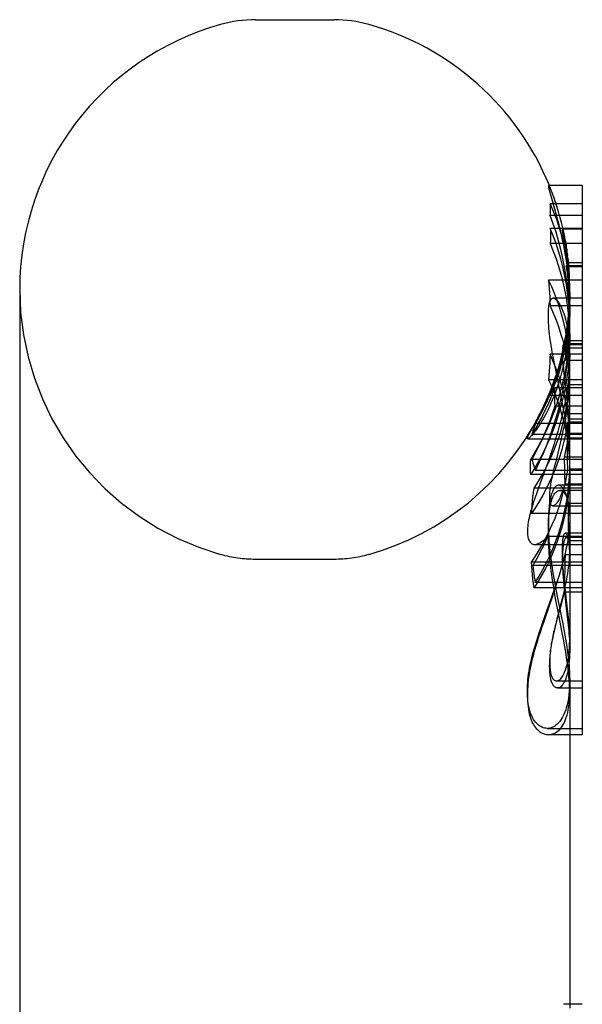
# Model space of a CAD drawing. Header units: inches. Extents: x 0 to 256, y 0 to 165.
# Tile 32 of 88: x 18.851 to 19.477, y 119.858 to 120.954. Entities that reach past the tile are written whole.
import ezdxf

# ---------------------------------------------------------------- set-up
doc = ezdxf.new("R2010")
doc.units = ezdxf.units.IN
doc.header["$LTSCALE"] = 14.05744
doc.header["$MEASUREMENT"] = 0
doc.linetypes.add('HIDDEN', pattern=[0.2, 0.1, -0.1])
doc.layers.get('0').update_dxf_attribs({"linetype": 'CONTINUOUS'})
doc.layers.add('DEFAULT_2', color=8, linetype='HIDDEN')

msp = doc.modelspace()

# ---------------------------------------------------------------- linework, layer by layer
at = {"color": 7, "linetype": 'Continuous'}
for p, q in [((19.113, 120.9535), (19.2004, 120.9535)), ((19.4767, 120.769), (19.439, 120.769)), ((19.4767, 120.769), (19.4767, 120.1584)), ((19.4419, 120.7564), (19.445, 120.7459)), ((19.4767, 120.7213), (19.4411, 120.7213)), ((19.4514, 120.722), (19.4515, 120.7213)), ((19.4767, 120.7044), (19.4411, 120.7044)), ((19.4767, 120.6638), (19.4391, 120.6638)), ((18.8507, 120.6535), (18.8507, 118.6785)), ((19.4767, 120.6354), (19.4408, 120.6354)), ((19.4767, 120.5814), (19.4408, 120.5814)), ((19.4767, 120.5531), (19.4391, 120.5531)), ((19.4627, 120.4517), (19.4627, 120.4356)), ((19.4767, 120.4356), (19.4502, 120.4356)), ((19.4481, 120.3159), (19.4532, 120.2904)), ((19.4627, 120.2187), (19.4627, 119.8541)), ((19.4627, 120.1652), (19.4767, 120.1652)), ((19.4627, 120.1584), (19.4767, 120.1584)), ((19.4767, 119.8583), (19.4627, 119.8583))]:
    msp.add_line(p, q, dxfattribs=at)
for points in [[(19.439, 120.769), (19.439, 120.769), (19.4389, 120.7689), (19.4389, 120.7688), (19.4389, 120.7685)], [(19.4389, 120.7685), (19.4389, 120.7681), (19.439, 120.7675), (19.4391, 120.7668), (19.4393, 120.7659), (19.4395, 120.7649), (19.4398, 120.7638), (19.4401, 120.7626), (19.4405, 120.7612), (19.4409, 120.7597), (19.4419, 120.7564)], [(19.445, 120.7459), (19.4465, 120.7407), (19.4472, 120.7378), (19.4481, 120.7349), (19.4489, 120.7318), (19.4497, 120.7286), (19.4505, 120.7254), (19.4514, 120.722)], [(19.4411, 120.7213), (19.4412, 120.7185), (19.4413, 120.7157), (19.4413, 120.7129), (19.4413, 120.7101), (19.4412, 120.7072), (19.4411, 120.7044)], [(19.4411, 120.7044), (19.4444, 120.6961), (19.4475, 120.6877), (19.4503, 120.6792), (19.4528, 120.6706), (19.4545, 120.6638)], [(19.4391, 120.6638), (19.4395, 120.6591), (19.4398, 120.6544), (19.4401, 120.6496), (19.4404, 120.6449), (19.4406, 120.6402), (19.4408, 120.6354)], [(19.4408, 120.6354), (19.4436, 120.629), (19.4462, 120.623), (19.4483, 120.6174), (19.4502, 120.6121), (19.4518, 120.6071), (19.4533, 120.6024), (19.4546, 120.598), (19.4557, 120.5938), (19.4567, 120.5897), (19.4575, 120.5858), (19.4583, 120.5819), (19.4584, 120.5814)], [(19.4408, 120.5814), (19.4406, 120.5767), (19.4404, 120.5719), (19.4401, 120.5672), (19.4398, 120.5625), (19.4395, 120.5578), (19.4391, 120.5531)], [(19.4391, 120.5531), (19.4426, 120.5457), (19.4457, 120.5382), (19.4487, 120.5306), (19.4513, 120.5229), (19.4537, 120.5152), (19.4558, 120.5074), (19.4576, 120.4996), (19.4592, 120.4917), (19.4604, 120.4838), (19.4614, 120.4758), (19.4621, 120.4679), (19.4625, 120.4599), (19.4627, 120.4517)], [(19.4502, 120.4356), (19.45, 120.4356), (19.4493, 120.4355), (19.4486, 120.4353), (19.448, 120.4349), (19.4473, 120.4345), (19.4466, 120.4339), (19.446, 120.4332), (19.4454, 120.4323), (19.4448, 120.4314), (19.4442, 120.4303), (19.4436, 120.429), (19.443, 120.4276), (19.4425, 120.4261)], [(19.4425, 120.4261), (19.4421, 120.4246), (19.4416, 120.423), (19.4412, 120.4214), (19.4409, 120.4196), (19.4405, 120.4178), (19.4402, 120.4158), (19.44, 120.4138), (19.4397, 120.4118), (19.4395, 120.4096), (19.4393, 120.4074), (19.4392, 120.4051), (19.4391, 120.4028), (19.439, 120.4003), (19.4389, 120.3978), (19.4389, 120.3951), (19.4389, 120.3924)], [(19.4389, 120.3924), (19.4389, 120.3889), (19.439, 120.3854), (19.4391, 120.3817), (19.4393, 120.3781), (19.4395, 120.3743), (19.4398, 120.3706), (19.4401, 120.3668), (19.4405, 120.363), (19.4409, 120.3593), (19.4414, 120.3555), (19.4419, 120.3518), (19.4424, 120.348), (19.443, 120.3442), (19.4436, 120.3403), (19.4443, 120.3364), (19.445, 120.3324), (19.4457, 120.3283), (19.4465, 120.3242), (19.4481, 120.3159)], [(19.4532, 120.2904), (19.4549, 120.2816), (19.4557, 120.2773), (19.4565, 120.273), (19.4573, 120.2688), (19.458, 120.2645), (19.4587, 120.2604), (19.4594, 120.2562), (19.46, 120.252), (19.4605, 120.2478), (19.4611, 120.2437), (19.4615, 120.2395), (19.4619, 120.2354), (19.4622, 120.2313), (19.4625, 120.2272), (19.4626, 120.2231), (19.4627, 120.2187)]]:
    msp.add_lwpolyline(points, dxfattribs=at)
for centre, radius, start, end in [((19.1567, 120.6535), 0.306, 105.6303, 180), ((19.113, 120.8098), 0.1437, 90, 105.6303), ((19.2004, 120.8098), 0.1437, 74.3697, 90), ((19.1567, 120.6535), 0.306, 22.1806, 74.3697)]:
    msp.add_arc(centre, radius, start, end, dxfattribs=at)
at = {"layer": 'DEFAULT_2', "color": 8, "linetype": 'HIDDEN'}
for p, q in [((19.4767, 120.7487), (19.4411, 120.7487)), ((19.4767, 120.7358), (19.4411, 120.7358)), ((19.4767, 120.7206), (19.4546, 120.7206)), ((19.4575, 120.7028), (19.4569, 120.7062)), ((19.4593, 120.6988), (19.4596, 120.6965)), ((19.46, 120.694), (19.4603, 120.6913)), ((19.4767, 120.6797), (19.4589, 120.6797)), ((19.4615, 120.6803), (19.4612, 120.683)), ((19.4767, 120.683), (19.4612, 120.683)), ((19.4617, 120.6785), (19.4615, 120.6803)), ((19.4767, 120.6785), (19.4617, 120.6785)), ((19.4767, 120.6436), (19.4444, 120.6436)), ((19.4627, 120.6445), (19.4626, 120.6371)), ((19.4626, 120.6419), (19.4627, 120.6337)), ((19.4627, 120.5624), (19.4627, 120.6356)), ((19.4627, 120.6274), (19.4625, 120.6186)), ((19.4567, 120.5931), (19.4564, 120.5918)), ((19.4767, 120.5929), (19.4564, 120.5929)), ((19.4767, 120.5918), (19.4564, 120.5918)), ((19.4767, 120.5964), (19.4575, 120.5964)), ((19.4767, 120.5881), (19.4583, 120.5881)), ((19.4596, 120.5832), (19.4583, 120.5744)), ((19.4529, 120.536), (19.4461, 120.5692)), ((19.4767, 120.5744), (19.4583, 120.5744)), ((19.4466, 120.555), (19.4457, 120.5523)), ((19.4487, 120.5615), (19.4466, 120.555)), ((19.4484, 120.5608), (19.4475, 120.5578)), ((19.4562, 120.5597), (19.4564, 120.5576)), ((19.4627, 120.4517), (19.4627, 120.5563)), ((19.4422, 120.5423), (19.4416, 120.5404)), ((19.4457, 120.5523), (19.4448, 120.5498)), ((19.4767, 120.544), (19.4461, 120.544)), ((19.4571, 120.5522), (19.4591, 120.5359)), ((19.4625, 120.5473), (19.4625, 120.5271)), ((19.4767, 120.5473), (19.4625, 120.5473)), ((19.4405, 120.5358), (19.4767, 120.5358)), ((19.4767, 120.5238), (19.4461, 120.5238)), ((19.4625, 120.5271), (19.4625, 120.5063)), ((19.4285, 120.5131), (19.4298, 120.5155)), ((19.4298, 120.5155), (19.4311, 120.5182)), ((19.4614, 120.515), (19.4612, 120.506)), ((19.4767, 120.515), (19.4614, 120.515)), ((19.4231, 120.5028), (19.4251, 120.5065)), ((19.4767, 120.5043), (19.4246, 120.5043)), ((19.4603, 120.4925), (19.4604, 120.5059)), ((19.4767, 120.5059), (19.4604, 120.5059)), ((19.4612, 120.506), (19.4611, 120.4969)), ((19.4767, 120.5091), (19.4624, 120.5091)), ((19.4625, 120.5063), (19.4625, 120.4933)), ((19.4767, 120.4923), (19.4207, 120.4923)), ((19.4602, 120.4786), (19.4603, 120.4925)), ((19.4614, 120.495), (19.4604, 120.4873)), ((19.4611, 120.4969), (19.4608, 120.4879)), ((19.4767, 120.4879), (19.4608, 120.4879)), ((19.4767, 120.4933), (19.4625, 120.4933)), ((19.4159, 120.4873), (19.4767, 120.4873)), ((19.4497, 120.4712), (19.4513, 120.4776)), ((19.4513, 120.4776), (19.4528, 120.4841)), ((19.4603, 120.4648), (19.4602, 120.4786)), ((19.4566, 120.467), (19.4568, 120.4519)), ((19.4767, 120.467), (19.4566, 120.467)), ((19.4767, 120.4644), (19.4193, 120.4644)), ((19.4767, 120.4643), (19.4206, 120.4643)), ((19.4378, 120.4599), (19.4349, 120.4519)), ((19.4448, 120.4514), (19.4459, 120.456)), ((19.4604, 120.4519), (19.4603, 120.4648)), ((19.4767, 120.4475), (19.4193, 120.4475)), ((19.4767, 120.4519), (19.4246, 120.4519)), ((19.4349, 120.4519), (19.4279, 120.4327)), ((19.4568, 120.4519), (19.4569, 120.4475)), ((19.4569, 120.4475), (19.4572, 120.437)), ((19.4767, 120.4537), (19.4627, 120.4537)), ((19.4279, 120.4327), (19.4256, 120.4262)), ((19.4767, 120.437), (19.4572, 120.437)), ((19.4767, 120.4325), (19.4231, 120.4325)), ((19.4512, 120.43), (19.4516, 120.43)), ((19.4767, 120.43), (19.4516, 120.43)), ((19.4438, 120.4127), (19.4767, 120.4127)), ((19.4615, 120.3946), (19.4612, 120.4154)), ((19.4767, 120.4154), (19.4612, 120.4154)), ((19.4767, 120.4041), (19.42, 120.4041)), ((19.4617, 120.3738), (19.4615, 120.3946)), ((19.438, 120.3785), (19.4356, 120.373)), ((19.4767, 120.3785), (19.438, 120.3785)), ((19.4767, 120.3825), (19.4579, 120.3825)), ((19.4234, 120.3698), (19.4767, 120.3698)), ((19.4591, 120.3774), (19.459, 120.3774)), ((19.4767, 120.3774), (19.4591, 120.3774)), ((19.4767, 120.3738), (19.4617, 120.3738)), ((19.4767, 120.3582), (19.4575, 120.3582)), ((19.113, 120.3535), (19.2004, 120.3535)), ((19.4767, 120.3501), (19.42, 120.3501)), ((19.4767, 120.3465), (19.4216, 120.3465)), ((19.4767, 120.3274), (19.4243, 120.3274)), ((19.4484, 120.3274), (19.4466, 120.3217)), ((19.4567, 120.3304), (19.4564, 120.3166)), ((19.4575, 120.3216), (19.4572, 120.324)), ((19.4767, 120.3217), (19.4231, 120.3217)), ((19.4455, 120.3186), (19.4427, 120.31)), ((19.4429, 120.3115), (19.4459, 120.3199)), ((19.4466, 120.3217), (19.4455, 120.3186)), ((19.4546, 120.3098), (19.456, 120.3155)), ((19.4767, 120.3166), (19.4564, 120.3166)), ((19.4567, 120.3181), (19.4572, 120.3133)), ((19.4572, 120.3133), (19.4581, 120.3059)), ((19.4397, 120.3014), (19.4337, 120.2841)), ((19.4427, 120.31), (19.4397, 120.3014)), ((19.4498, 120.2954), (19.4474, 120.308)), ((19.4534, 120.3044), (19.4524, 120.3005)), ((19.4544, 120.3083), (19.4534, 120.3044)), ((19.4581, 120.3059), (19.4589, 120.2985)), ((19.4524, 120.3005), (19.4489, 120.2879)), ((19.454, 120.2732), (19.4498, 120.2954)), ((19.4589, 120.2985), (19.4596, 120.2925)), ((19.4596, 120.2925), (19.4603, 120.2865)), ((19.4297, 120.2743), (19.4325, 120.2823)), ((19.4337, 120.2841), (19.431, 120.2759)), ((19.4475, 120.2828), (19.4466, 120.2794)), ((19.4467, 120.2784), (19.4479, 120.2834)), ((19.4489, 120.2879), (19.4475, 120.2828)), ((19.4479, 120.2834), (19.4492, 120.2884)), ((19.4556, 120.2645), (19.454, 120.2732)), ((19.4481, 120.218), (19.4767, 120.218)), ((19.4497, 120.2102), (19.4492, 120.2102)), ((19.4492, 120.2102), (19.4767, 120.2102)), ((19.4378, 120.1652), (19.4375, 120.1652)), ((19.4378, 120.1652), (19.4627, 120.1652)), ((19.4388, 120.1584), (19.4397, 120.1584)), ((19.4388, 120.1584), (19.4627, 120.1584)), ((19.4627, 119.8583), (19.4559, 119.8583))]:
    msp.add_line(p, q, dxfattribs=at)
for points in [[(19.4425, 120.7624), (19.4421, 120.7634), (19.4416, 120.7644), (19.4412, 120.7653), (19.4409, 120.7661), (19.4405, 120.7667), (19.4402, 120.7673), (19.44, 120.7678), (19.4397, 120.7683), (19.4395, 120.7686), (19.4393, 120.7688), (19.4392, 120.769), (19.4391, 120.769), (19.439, 120.769)], [(19.4491, 120.7436), (19.4484, 120.746), (19.4477, 120.7482), (19.447, 120.7503), (19.4463, 120.7524), (19.4456, 120.7543), (19.4449, 120.7562), (19.4443, 120.7579), (19.4437, 120.7595), (19.4431, 120.761), (19.4425, 120.7624)], [(19.4411, 120.7358), (19.4412, 120.738), (19.4412, 120.7401), (19.4413, 120.7423), (19.4412, 120.7444), (19.4412, 120.7466), (19.4411, 120.7487)], [(19.4411, 120.7487), (19.4444, 120.7407), (19.4475, 120.7326), (19.4503, 120.7243), (19.4528, 120.7159), (19.455, 120.7075), (19.457, 120.6989), (19.4587, 120.6903), (19.4601, 120.6816), (19.4612, 120.6728), (19.462, 120.6639), (19.4625, 120.655), (19.4627, 120.6461), (19.4627, 120.6433)], [(19.4515, 120.7355), (19.4511, 120.737), (19.4507, 120.7384), (19.4503, 120.7397), (19.4499, 120.7411), (19.4495, 120.7424), (19.4491, 120.7436)], [(19.4627, 120.6166), (19.4625, 120.627), (19.462, 120.6374), (19.4612, 120.6476), (19.4601, 120.6578), (19.4587, 120.668), (19.457, 120.678), (19.455, 120.6879), (19.4528, 120.6978), (19.4503, 120.7075), (19.4475, 120.7171), (19.4444, 120.7265), (19.4411, 120.7358)], [(19.4612, 120.683), (19.4607, 120.6884), (19.46, 120.6935), (19.4593, 120.6983), (19.4586, 120.7029), (19.4579, 120.7072), (19.4572, 120.7112), (19.4564, 120.715), (19.4557, 120.7186), (19.4549, 120.7219), (19.4542, 120.725), (19.4535, 120.7279), (19.4528, 120.7306), (19.4521, 120.7332), (19.4515, 120.7355)], [(19.4627, 120.6139), (19.4627, 120.6171), (19.4624, 120.6259), (19.4619, 120.6348), (19.4611, 120.6437), (19.46, 120.6525), (19.4586, 120.6613), (19.4569, 120.6701), (19.455, 120.6788), (19.4528, 120.6875), (19.4503, 120.6961), (19.4475, 120.7046), (19.4444, 120.713), (19.4411, 120.7213)], [(19.4515, 120.7213), (19.4523, 120.7183), (19.4532, 120.7144), (19.454, 120.7105), (19.4549, 120.7065), (19.4557, 120.7024), (19.4565, 120.6982), (19.4573, 120.694), (19.458, 120.6896), (19.4587, 120.6852), (19.4594, 120.6806), (19.46, 120.676), (19.4605, 120.6712), (19.4611, 120.6663)], [(19.4546, 120.7204), (19.4546, 120.7205), (19.4546, 120.7206), (19.4546, 120.7206)], [(19.4546, 120.7206), (19.4547, 120.7206), (19.4547, 120.7205), (19.4548, 120.7203), (19.4549, 120.72), (19.4551, 120.7195), (19.4552, 120.719), (19.4554, 120.7183), (19.4556, 120.7176), (19.4558, 120.7167), (19.456, 120.7158), (19.4563, 120.7148), (19.4565, 120.7137), (19.4568, 120.7125), (19.457, 120.7112), (19.4573, 120.7098), (19.4576, 120.7083), (19.4579, 120.7066), (19.4583, 120.7049), (19.4586, 120.703), (19.4589, 120.7009)], [(19.4569, 120.7062), (19.4552, 120.7158), (19.4551, 120.7167), (19.455, 120.7175), (19.4548, 120.7182), (19.4548, 120.7188), (19.4547, 120.7193), (19.4546, 120.7198), (19.4546, 120.7201), (19.4546, 120.7204)], [(19.4593, 120.691), (19.459, 120.6931), (19.4587, 120.6952), (19.4584, 120.6972), (19.4581, 120.6992), (19.4575, 120.7028)], [(19.4627, 120.646), (19.4626, 120.6504), (19.4625, 120.6547), (19.4623, 120.6588), (19.4621, 120.6626), (19.4619, 120.6664), (19.4616, 120.6699), (19.4613, 120.6733), (19.461, 120.6766), (19.4607, 120.6797), (19.4603, 120.6827), (19.46, 120.6856), (19.4596, 120.6884), (19.4593, 120.691)], [(19.4607, 120.6884), (19.461, 120.6854), (19.4613, 120.682), (19.4617, 120.6785)], [(19.4626, 120.6419), (19.4623, 120.6495), (19.4618, 120.6571), (19.461, 120.6647), (19.4601, 120.6722), (19.4589, 120.6797)], [(19.4589, 120.6797), (19.4601, 120.6711), (19.461, 120.6625), (19.4618, 120.6537), (19.4623, 120.645), (19.4626, 120.6362), (19.4627, 120.629)], [(19.4627, 120.5624), (19.4625, 120.5707), (19.4621, 120.5787), (19.4614, 120.5866), (19.4604, 120.5946), (19.4591, 120.6025), (19.4576, 120.6104), (19.4558, 120.6182), (19.4537, 120.626), (19.4513, 120.6337), (19.4487, 120.6413), (19.4457, 120.6489), (19.4426, 120.6564), (19.4391, 120.6638)], [(19.4545, 120.6638), (19.455, 120.6619), (19.4569, 120.6532), (19.4586, 120.6444), (19.46, 120.6356), (19.4611, 120.6268), (19.4619, 120.6179), (19.4624, 120.6091), (19.4627, 120.6002), (19.4627, 120.597)], [(19.4611, 120.6663), (19.4615, 120.6612), (19.4619, 120.6561), (19.4622, 120.6508), (19.4625, 120.6454), (19.4626, 120.6398)], [(19.4619, 120.6206), (19.4622, 120.6261), (19.4625, 120.6314), (19.4626, 120.6365), (19.4627, 120.6414), (19.4627, 120.6535)], [(19.4389, 120.625), (19.4389, 120.6274), (19.439, 120.6296), (19.4391, 120.6317), (19.4393, 120.6337), (19.4396, 120.6355), (19.4399, 120.6371), (19.4402, 120.6385), (19.4406, 120.6397), (19.441, 120.6408), (19.4415, 120.6416), (19.442, 120.6423), (19.4425, 120.6429), (19.4431, 120.6433), (19.4437, 120.6436), (19.4444, 120.6436)], [(19.4444, 120.6436), (19.4451, 120.6436), (19.4459, 120.6433), (19.4466, 120.6429), (19.4474, 120.6423), (19.4482, 120.6415), (19.4491, 120.6406), (19.4499, 120.6395), (19.4507, 120.6383), (19.4516, 120.6369)], [(19.4516, 120.6369), (19.4525, 120.6352), (19.4534, 120.6333), (19.4543, 120.6313), (19.4552, 120.6292), (19.456, 120.6269), (19.4568, 120.6245), (19.4575, 120.622), (19.4582, 120.6193), (19.4589, 120.6165), (19.4596, 120.6135), (19.4602, 120.6103), (19.4607, 120.607), (19.4612, 120.6036), (19.4616, 120.5999), (19.462, 120.5961), (19.4623, 120.5921), (19.4625, 120.588), (19.4626, 120.5837), (19.4627, 120.5791)], [(19.4583, 120.5881), (19.4596, 120.5957), (19.4607, 120.6034), (19.4615, 120.6111), (19.4622, 120.6188), (19.4625, 120.6265), (19.4627, 120.6342)], [(19.4626, 120.6371), (19.4622, 120.6281), (19.4615, 120.619), (19.4605, 120.61), (19.4591, 120.6009)], [(19.4627, 120.6337), (19.4627, 120.6283), (19.4625, 120.6223), (19.4622, 120.6163)], [(19.4461, 120.5692), (19.4446, 120.5767), (19.444, 120.5803), (19.4433, 120.5838), (19.4427, 120.5873), (19.4421, 120.5907), (19.4416, 120.5941), (19.4411, 120.5974), (19.4407, 120.6006), (19.4402, 120.6039), (19.4399, 120.607), (19.4396, 120.6101), (19.4393, 120.6132), (19.4391, 120.6162), (19.439, 120.6192), (19.4389, 120.6221), (19.4389, 120.625)], [(19.4491, 120.5554), (19.4498, 120.5575), (19.4505, 120.5597), (19.4512, 120.5621), (19.452, 120.5645), (19.4527, 120.5671), (19.4535, 120.5699), (19.4542, 120.5728), (19.455, 120.5759), (19.4558, 120.5792), (19.4566, 120.5828), (19.4573, 120.5866), (19.4581, 120.5906), (19.4588, 120.5949), (19.4596, 120.5995), (19.4602, 120.6044), (19.4609, 120.6096), (19.4614, 120.615), (19.4619, 120.6206)], [(19.4193, 120.4644), (19.424, 120.4721), (19.4284, 120.4799), (19.4326, 120.4879), (19.4365, 120.4959), (19.4402, 120.5041), (19.4435, 120.5124), (19.4467, 120.5208), (19.4495, 120.5293), (19.4521, 120.5379), (19.4544, 120.5465), (19.4564, 120.5552), (19.4582, 120.5639), (19.4596, 120.5727), (19.4608, 120.5815), (19.4617, 120.5904), (19.4623, 120.5993), (19.4626, 120.6082)], [(19.4246, 120.4519), (19.4292, 120.4616), (19.4335, 120.4714), (19.4375, 120.4814), (19.4413, 120.4915), (19.4447, 120.5017), (19.4479, 120.512), (19.4508, 120.5223), (19.4533, 120.5327), (19.4556, 120.5432), (19.4575, 120.5537), (19.4591, 120.5642), (19.4605, 120.5747), (19.4615, 120.5852), (19.4622, 120.5957), (19.4626, 120.6062), (19.4627, 120.6148)], [(19.4622, 120.6163), (19.4618, 120.61), (19.4613, 120.6039), (19.4606, 120.5981), (19.4599, 120.5925), (19.4591, 120.587), (19.4582, 120.5817), (19.4573, 120.5766), (19.4562, 120.5716), (19.4551, 120.5668), (19.454, 120.5621), (19.4528, 120.5576), (19.4515, 120.5532), (19.4502, 120.549), (19.4489, 120.545), (19.4475, 120.5411), (19.4461, 120.5373), (19.4447, 120.5337), (19.4433, 120.5303), (19.4418, 120.5269), (19.4404, 120.5238), (19.4389, 120.5207), (19.4375, 120.5177)], [(19.4625, 120.6186), (19.4621, 120.6097), (19.4615, 120.6009)], [(19.4591, 120.6009), (19.4575, 120.5919), (19.4556, 120.5829)], [(19.4615, 120.6009), (19.4607, 120.592), (19.4596, 120.5832)], [(19.4627, 120.597), (19.4626, 120.5913), (19.4623, 120.5824), (19.4617, 120.5735), (19.4608, 120.5646), (19.4596, 120.5558), (19.4582, 120.547), (19.4564, 120.5383), (19.4544, 120.5296), (19.4521, 120.521), (19.4495, 120.5124), (19.4467, 120.5039), (19.4435, 120.4955), (19.4402, 120.4873), (19.4365, 120.4791), (19.4326, 120.471), (19.4284, 120.463), (19.424, 120.4552), (19.4193, 120.4475)], [(19.4564, 120.5918), (19.4559, 120.5894), (19.4554, 120.5871), (19.4549, 120.5848), (19.4544, 120.5826), (19.4539, 120.5805), (19.4534, 120.5784), (19.4529, 120.5764), (19.4524, 120.5744), (19.4518, 120.5725), (19.4513, 120.5706), (19.4508, 120.5688), (19.4503, 120.5671), (19.4498, 120.5654), (19.4494, 120.5638), (19.4489, 120.5623), (19.4484, 120.5608)], [(19.4487, 120.5615), (19.4501, 120.566), (19.4515, 120.5707), (19.4528, 120.5755), (19.454, 120.5805), (19.4552, 120.5856), (19.4564, 120.5909), (19.4575, 120.5964)], [(19.4564, 120.5929), (19.4562, 120.5929), (19.456, 120.5928), (19.4558, 120.5925), (19.4556, 120.5922), (19.4554, 120.5918), (19.4552, 120.5912), (19.4551, 120.5906), (19.455, 120.5898), (19.4548, 120.589), (19.4548, 120.588), (19.4547, 120.5869), (19.4546, 120.5857), (19.4546, 120.5844), (19.4546, 120.5831)], [(19.4594, 120.5875), (19.4591, 120.5884), (19.4587, 120.5893), (19.4584, 120.5902), (19.4581, 120.5909), (19.4578, 120.5915), (19.4575, 120.592), (19.4572, 120.5924), (19.457, 120.5927), (19.4567, 120.5929), (19.4564, 120.5929), (19.4564, 120.5929)], [(19.4575, 120.5964), (19.4573, 120.5956), (19.4571, 120.5949), (19.4569, 120.5941), (19.4567, 120.5933), (19.4567, 120.5931)], [(19.4583, 120.5744), (19.4582, 120.5766), (19.4582, 120.5789), (19.4582, 120.5812), (19.4582, 120.5835), (19.4582, 120.5858), (19.4583, 120.5881)], [(19.4627, 120.5563), (19.4627, 120.5589), (19.4626, 120.562), (19.4625, 120.5649), (19.4623, 120.5677), (19.4622, 120.5703), (19.4619, 120.5728), (19.4617, 120.5751), (19.4614, 120.5772), (19.4611, 120.5793), (19.4608, 120.5812), (19.4605, 120.5829), (19.4601, 120.5846), (19.4597, 120.5861), (19.4594, 120.5875)], [(19.4556, 120.5829), (19.4533, 120.5739), (19.4508, 120.5649), (19.4479, 120.556), (19.4447, 120.5472), (19.4413, 120.5384), (19.4375, 120.5297), (19.4335, 120.5211), (19.4292, 120.5127), (19.4246, 120.5043)], [(19.4625, 120.4933), (19.4623, 120.4972), (19.462, 120.501), (19.4617, 120.5049), (19.4613, 120.5088), (19.4609, 120.5126), (19.4603, 120.5165), (19.4597, 120.5203), (19.4591, 120.5241), (19.4584, 120.5279), (19.4576, 120.5318), (19.4567, 120.5357), (19.4557, 120.5398), (19.4546, 120.544), (19.4533, 120.5484), (19.4519, 120.5531), (19.4502, 120.5581), (19.4483, 120.5633), (19.4462, 120.569), (19.4436, 120.575), (19.4408, 120.5814)], [(19.4546, 120.5831), (19.4546, 120.5817), (19.4546, 120.5801), (19.4547, 120.5786), (19.4547, 120.5769), (19.4548, 120.5752), (19.4549, 120.5735), (19.4551, 120.5716), (19.4552, 120.5698), (19.4554, 120.5678), (19.4556, 120.5659), (19.4558, 120.5638), (19.4562, 120.5597)], [(19.4584, 120.5814), (19.4591, 120.5781), (19.4597, 120.5743), (19.4603, 120.5705), (19.4608, 120.5666), (19.4613, 120.5628), (19.4617, 120.5589), (19.462, 120.555), (19.4623, 120.5512), (19.4625, 120.5473)], [(19.4627, 120.5791), (19.4626, 120.5744), (19.4625, 120.5695), (19.4622, 120.5644)], [(19.4622, 120.5644), (19.4618, 120.5591), (19.4613, 120.5538), (19.4607, 120.5486), (19.46, 120.5435), (19.4593, 120.5385), (19.4584, 120.5335), (19.4575, 120.5286), (19.4565, 120.5237), (19.4555, 120.5189), (19.4543, 120.5141), (19.4532, 120.5093), (19.4519, 120.5046), (19.4507, 120.5), (19.4494, 120.4954), (19.4485, 120.4923)], [(19.4231, 120.4325), (19.4275, 120.4395), (19.4317, 120.4466), (19.4357, 120.4539), (19.4393, 120.4613), (19.4428, 120.4687), (19.4459, 120.4762), (19.4488, 120.4839), (19.4515, 120.4915), (19.4538, 120.4993), (19.4559, 120.5071), (19.4577, 120.5149), (19.4592, 120.5228), (19.4605, 120.5308), (19.4615, 120.5387), (19.4622, 120.5467), (19.4626, 120.5547), (19.4627, 120.5624)], [(19.4325, 120.521), (19.434, 120.524), (19.4355, 120.5272), (19.437, 120.5305), (19.4384, 120.534), (19.4399, 120.5375), (19.4414, 120.5411), (19.4429, 120.5449), (19.4444, 120.5489), (19.4459, 120.5529), (19.4473, 120.5572)], [(19.4405, 120.5358), (19.4405, 120.5358), (19.4406, 120.5359), (19.4408, 120.5361), (19.441, 120.5363), (19.4412, 120.5367), (19.4414, 120.5371), (19.4417, 120.5376), (19.442, 120.5382), (19.4424, 120.5388), (19.4427, 120.5396), (19.4431, 120.5404), (19.4435, 120.5413), (19.444, 120.5423), (19.4445, 120.5434), (19.445, 120.5446), (19.4455, 120.5459), (19.4461, 120.5472), (19.4466, 120.5487), (19.4472, 120.5503), (19.4478, 120.5519), (19.4485, 120.5536), (19.4491, 120.5554)], [(19.4564, 120.5576), (19.4566, 120.5559), (19.4571, 120.5522)], [(19.4621, 120.5402), (19.4624, 120.5443), (19.4625, 120.5483), (19.4627, 120.552), (19.4627, 120.5555)], [(19.4207, 120.4923), (19.4245, 120.4985), (19.4281, 120.5048), (19.4315, 120.5111), (19.4348, 120.5176), (19.4379, 120.5241), (19.4408, 120.5307), (19.4436, 120.5373), (19.4461, 120.544)], [(19.4448, 120.5498), (19.4434, 120.5457), (19.443, 120.5445), (19.4422, 120.5423)], [(19.4461, 120.544), (19.4459, 120.5406), (19.4457, 120.5373), (19.4457, 120.5339), (19.4457, 120.5305), (19.4459, 120.5272), (19.4461, 120.5238)], [(19.4416, 120.5404), (19.4413, 120.5395), (19.441, 120.5388), (19.4408, 120.5381), (19.4407, 120.5375), (19.4405, 120.537), (19.4404, 120.5366), (19.4404, 120.5363), (19.4404, 120.5361)], [(19.4404, 120.5361), (19.4404, 120.5359), (19.4404, 120.5358), (19.4405, 120.5358)], [(19.4528, 120.4841), (19.4536, 120.4875), (19.4544, 120.4909), (19.4552, 120.4945), (19.4559, 120.4981), (19.4567, 120.5018), (19.4574, 120.5056), (19.4582, 120.5095), (19.4589, 120.5135), (19.4595, 120.5177), (19.4602, 120.522), (19.4607, 120.5264), (19.4613, 120.5309), (19.4617, 120.5355), (19.4621, 120.5402)], [(19.4608, 120.4879), (19.4603, 120.4923), (19.4598, 120.4965), (19.4592, 120.5007), (19.4585, 120.5048), (19.4579, 120.5089), (19.4572, 120.5129), (19.4565, 120.5168), (19.4558, 120.5207), (19.4551, 120.5246), (19.4543, 120.5284), (19.4529, 120.536)], [(19.4591, 120.5359), (19.4599, 120.5297), (19.4603, 120.5263), (19.4606, 120.5227), (19.461, 120.5189), (19.4614, 120.515)], [(19.4311, 120.5182), (19.4318, 120.5196), (19.4325, 120.521)], [(19.4461, 120.5238), (19.4435, 120.5161), (19.4408, 120.5085), (19.4378, 120.5009), (19.4347, 120.4934)], [(19.4375, 120.5177), (19.436, 120.5149), (19.4345, 120.5121), (19.4331, 120.5096), (19.4317, 120.5073), (19.4304, 120.5051), (19.4291, 120.503), (19.4279, 120.5012), (19.4267, 120.4994), (19.4256, 120.4978), (19.4245, 120.4963), (19.4235, 120.495), (19.4225, 120.4937), (19.4216, 120.4926), (19.4208, 120.4916), (19.42, 120.4907), (19.4192, 120.4899), (19.4186, 120.4892), (19.418, 120.4886), (19.4174, 120.4881), (19.4169, 120.4878), (19.4165, 120.4875), (19.4162, 120.4873), (19.4159, 120.4873)], [(19.4251, 120.5065), (19.4262, 120.5085), (19.4273, 120.5107), (19.4285, 120.5131)], [(19.419, 120.4954), (19.4205, 120.4981), (19.4231, 120.5028)], [(19.4604, 120.5059), (19.4592, 120.4982), (19.4577, 120.4906), (19.4559, 120.483), (19.4539, 120.4755), (19.4517, 120.468), (19.4491, 120.4605), (19.4464, 120.4532), (19.4433, 120.4459), (19.44, 120.4387), (19.4365, 120.4316), (19.4328, 120.4246), (19.4287, 120.4176), (19.4245, 120.4108), (19.42, 120.4041)], [(19.4246, 120.5043), (19.4238, 120.5023), (19.4231, 120.5003), (19.4224, 120.4982), (19.4218, 120.4962), (19.4212, 120.4942), (19.4207, 120.4923)], [(19.4624, 120.5091), (19.462, 120.5021), (19.4614, 120.495)], [(19.4627, 120.4537), (19.4625, 120.4999), (19.4624, 120.5091)], [(19.4156, 120.4878), (19.4156, 120.4881), (19.4157, 120.4886), (19.4159, 120.4891), (19.4161, 120.4897), (19.4164, 120.4904), (19.4168, 120.4912), (19.4173, 120.4921), (19.4178, 120.4931), (19.4184, 120.4942), (19.419, 120.4954)], [(19.4159, 120.4873), (19.4157, 120.4873), (19.4156, 120.4875), (19.4156, 120.4878)], [(19.4347, 120.4934), (19.4315, 120.486), (19.428, 120.4787), (19.4244, 120.4715), (19.4206, 120.4643)], [(19.4485, 120.4923), (19.4466, 120.4863), (19.4452, 120.4818), (19.4438, 120.4774), (19.4423, 120.4729), (19.4408, 120.4686), (19.4393, 120.4642), (19.4378, 120.4599)], [(19.4604, 120.4873), (19.4594, 120.481), (19.4581, 120.474), (19.4566, 120.467)], [(19.4459, 120.456), (19.4478, 120.4635), (19.4497, 120.4712)], [(19.4193, 120.4475), (19.4192, 120.4503), (19.4191, 120.4531), (19.4191, 120.4559), (19.4191, 120.4587), (19.4192, 120.4616), (19.4193, 120.4644)], [(19.4206, 120.4643), (19.4211, 120.4623), (19.4217, 120.4602), (19.4223, 120.4582), (19.423, 120.4561), (19.4238, 120.454), (19.4246, 120.4519)], [(19.42, 120.3501), (19.4245, 120.3568), (19.4287, 120.3636), (19.4328, 120.3706), (19.4365, 120.3776), (19.44, 120.3847), (19.4433, 120.3919), (19.4464, 120.3992), (19.4491, 120.4066), (19.4517, 120.414), (19.4539, 120.4215), (19.4559, 120.429), (19.4577, 120.4366), (19.4592, 120.4442), (19.4604, 120.4519)], [(19.4627, 120.4517), (19.4626, 120.4439), (19.4622, 120.4359), (19.4615, 120.428), (19.4605, 120.42), (19.4592, 120.4121), (19.4577, 120.4042), (19.4559, 120.3963), (19.4538, 120.3885), (19.4514, 120.3808), (19.4488, 120.3731), (19.4459, 120.3655), (19.4428, 120.358), (19.4393, 120.3505), (19.4356, 120.3432), (19.4317, 120.3359), (19.4275, 120.3288), (19.4231, 120.3217)], [(19.4243, 120.3274), (19.4287, 120.3347), (19.4329, 120.3421), (19.4368, 120.3496), (19.4405, 120.3572), (19.4439, 120.3649), (19.447, 120.3727), (19.4498, 120.3806), (19.4524, 120.3886), (19.4546, 120.3966), (19.4566, 120.4046), (19.4584, 120.4127), (19.4598, 120.4209), (19.4609, 120.4291), (19.4618, 120.4373), (19.4624, 120.4455), (19.4627, 120.4537)], [(19.4404, 120.4221), (19.4404, 120.4236), (19.4404, 120.4251), (19.4405, 120.4266), (19.4406, 120.4282), (19.4408, 120.4299), (19.441, 120.4317), (19.4412, 120.4335), (19.4415, 120.4353), (19.4418, 120.4371), (19.4422, 120.439), (19.4425, 120.4409), (19.4429, 120.4429), (19.4434, 120.4449), (19.4438, 120.447), (19.4443, 120.4492), (19.4448, 120.4514)], [(19.4572, 120.437), (19.4565, 120.4345), (19.4558, 120.4321), (19.4551, 120.43), (19.4544, 120.4279), (19.4536, 120.4261), (19.4529, 120.4244), (19.4522, 120.4228), (19.4515, 120.4213), (19.4508, 120.42), (19.4502, 120.4188), (19.4495, 120.4177), (19.4488, 120.4167), (19.4482, 120.4159), (19.4475, 120.4151), (19.4469, 120.4144), (19.4462, 120.4139)], [(19.4515, 120.4354), (19.4508, 120.4356), (19.4502, 120.4356)], [(19.4612, 120.4154), (19.4607, 120.4182), (19.46, 120.4208), (19.4593, 120.4232), (19.4586, 120.4253), (19.4579, 120.4272), (19.4572, 120.4289), (19.4564, 120.4303), (19.4557, 120.4315), (19.4549, 120.4326), (19.4542, 120.4335), (19.4535, 120.4342), (19.4528, 120.4347), (19.4521, 120.4351), (19.4515, 120.4354)], [(19.4627, 120.4356), (19.4627, 120.2507), (19.4626, 120.2472), (19.4625, 120.2436), (19.4622, 120.2399)], [(19.4256, 120.4262), (19.4245, 120.4231), (19.4235, 120.4201), (19.4225, 120.4172), (19.4216, 120.4144), (19.4208, 120.4117), (19.42, 120.4091), (19.4192, 120.4065), (19.4186, 120.404), (19.418, 120.4015), (19.4174, 120.3991), (19.4169, 120.3968), (19.4165, 120.3945), (19.4162, 120.3923), (19.4159, 120.3901), (19.4157, 120.388), (19.4156, 120.386), (19.4156, 120.3839)], [(19.42, 120.4041), (19.4204, 120.4088), (19.4208, 120.4135), (19.4213, 120.4182), (19.4218, 120.4229), (19.4224, 120.4277), (19.4231, 120.4325)], [(19.4389, 120.3846), (19.4389, 120.388), (19.439, 120.3914), (19.4391, 120.3946), (19.4392, 120.3978), (19.4395, 120.4009), (19.4397, 120.4039), (19.4401, 120.4067), (19.4404, 120.4093), (19.4408, 120.4118), (19.4413, 120.4141), (19.4418, 120.4162), (19.4423, 120.4181), (19.4429, 120.4199), (19.4435, 120.4216), (19.4441, 120.4231), (19.4448, 120.4244), (19.4455, 120.4256), (19.4462, 120.4267), (19.447, 120.4276), (19.4478, 120.4284), (19.4486, 120.429), (19.4494, 120.4295), (19.4503, 120.4298), (19.4512, 120.43)], [(19.4438, 120.4127), (19.4435, 120.4128), (19.4431, 120.4129), (19.4427, 120.413), (19.4424, 120.4133), (19.442, 120.4137), (19.4418, 120.4141), (19.4415, 120.4146), (19.4413, 120.4151), (19.4411, 120.4158), (19.4409, 120.4165), (19.4407, 120.4173), (19.4406, 120.4182), (19.4405, 120.4191), (19.4404, 120.4201), (19.4404, 120.4211), (19.4404, 120.4221)], [(19.4516, 120.43), (19.4521, 120.4299), (19.453, 120.4298), (19.4539, 120.4294), (19.4547, 120.4289), (19.4556, 120.4282), (19.4564, 120.4273), (19.4572, 120.4263), (19.4579, 120.4251), (19.4586, 120.4238), (19.4593, 120.4222), (19.4599, 120.4205), (19.4605, 120.4186), (19.461, 120.4166), (19.4614, 120.4143), (19.4619, 120.4119), (19.4622, 120.4092), (19.4624, 120.4064), (19.4626, 120.4033), (19.4627, 120.4001), (19.4627, 120.3992)], [(19.4462, 120.4139), (19.4456, 120.4134), (19.445, 120.4131), (19.4445, 120.4129), (19.444, 120.4128), (19.4438, 120.4127)], [(19.4623, 120.389), (19.4619, 120.385), (19.4614, 120.3808), (19.4608, 120.3767), (19.4601, 120.3725)], [(19.4627, 120.3992), (19.4627, 120.3966), (19.4625, 120.3929), (19.4623, 120.389)], [(19.4156, 120.3839), (19.4156, 120.3823), (19.4157, 120.3807), (19.4159, 120.3792), (19.4161, 120.3778), (19.4165, 120.3766), (19.4169, 120.3754), (19.4174, 120.3743), (19.418, 120.3733), (19.4186, 120.3724), (19.4193, 120.3716), (19.4201, 120.371), (19.4209, 120.3704)], [(19.4234, 120.3698), (19.4238, 120.3698), (19.4248, 120.3699), (19.4258, 120.3702), (19.427, 120.3706), (19.4283, 120.3711), (19.4296, 120.3718), (19.4311, 120.3727), (19.4327, 120.3738), (19.4344, 120.3751), (19.4362, 120.3767), (19.438, 120.3785)], [(19.4474, 120.308), (19.4459, 120.3164), (19.4452, 120.3205), (19.4445, 120.3246), (19.4438, 120.3286), (19.4432, 120.3326), (19.4427, 120.3365), (19.4421, 120.3403), (19.4416, 120.3441), (19.4412, 120.3479), (19.4407, 120.3517), (19.4404, 120.3554), (19.44, 120.3592), (19.4397, 120.3629), (19.4395, 120.3667), (19.4392, 120.3704), (19.4391, 120.374), (19.439, 120.3776), (19.4389, 120.3812), (19.4389, 120.3846)], [(19.4546, 120.3616), (19.4546, 120.3636), (19.4546, 120.3656), (19.4547, 120.3675), (19.4547, 120.3694), (19.4548, 120.3711), (19.4549, 120.3728), (19.4551, 120.3743), (19.4552, 120.3757), (19.4554, 120.3769), (19.4556, 120.378), (19.4558, 120.3789), (19.456, 120.3798), (19.4563, 120.3805), (19.4565, 120.3811), (19.4568, 120.3816), (19.457, 120.382), (19.4573, 120.3823), (19.4576, 120.3824), (19.4579, 120.3825)], [(19.4579, 120.3825), (19.4583, 120.3824), (19.4586, 120.3822), (19.4589, 120.3819), (19.4593, 120.3815), (19.4596, 120.3809), (19.46, 120.3802), (19.4603, 120.3793), (19.4607, 120.3782), (19.461, 120.3769), (19.4613, 120.3755), (19.4617, 120.3738)], [(19.4209, 120.3704), (19.4215, 120.3701), (19.4222, 120.3699), (19.423, 120.3698), (19.4234, 120.3698)], [(19.4356, 120.373), (19.433, 120.3676), (19.4303, 120.3623), (19.4275, 120.3569), (19.4246, 120.3517), (19.4216, 120.3465)], [(19.459, 120.3774), (19.4587, 120.3774), (19.4584, 120.3772), (19.4581, 120.377), (19.4578, 120.3767), (19.4576, 120.3763), (19.4573, 120.3758), (19.457, 120.3752), (19.4568, 120.3745), (19.4565, 120.3738), (19.4563, 120.373), (19.4561, 120.3721), (19.4558, 120.3711), (19.4557, 120.37), (19.4555, 120.3689), (19.4553, 120.3677), (19.4552, 120.3663), (19.455, 120.3649), (19.4549, 120.3635), (19.4548, 120.3619), (19.4547, 120.3602), (19.4547, 120.3585), (19.4546, 120.3567), (19.4546, 120.3548), (19.4546, 120.3529)], [(19.4601, 120.3725), (19.4593, 120.3683), (19.4584, 120.3641), (19.4575, 120.3599)], [(19.4627, 120.3605), (19.4627, 120.3623), (19.4626, 120.3646), (19.4625, 120.3666), (19.4623, 120.3684), (19.4621, 120.37), (19.4619, 120.3714), (19.4616, 120.3727), (19.4614, 120.3738), (19.4611, 120.3747), (19.4608, 120.3755), (19.4605, 120.3761), (19.4602, 120.3766), (19.4599, 120.377), (19.4596, 120.3773), (19.4593, 120.3774), (19.4591, 120.3774)], [(19.4459, 120.3199), (19.4473, 120.3241), (19.4487, 120.3283), (19.4501, 120.3326), (19.4515, 120.3368), (19.4528, 120.3411), (19.454, 120.3453), (19.4552, 120.3496), (19.4564, 120.3539), (19.4575, 120.3582)], [(19.4575, 120.3599), (19.4565, 120.3558), (19.4555, 120.3517), (19.4544, 120.3476), (19.4532, 120.3435), (19.4521, 120.3394), (19.4508, 120.3353), (19.4496, 120.3312), (19.4484, 120.3274)], [(19.4572, 120.324), (19.4566, 120.3288), (19.4564, 120.3311), (19.4562, 120.3334), (19.456, 120.3356), (19.4557, 120.3378), (19.4556, 120.34), (19.4554, 120.3422), (19.4552, 120.3444), (19.4551, 120.3466), (19.455, 120.3488), (19.4548, 120.351), (19.4548, 120.3532), (19.4547, 120.3554), (19.4546, 120.3575), (19.4546, 120.3596), (19.4546, 120.3616)], [(19.4575, 120.3582), (19.4573, 120.3513), (19.4571, 120.3443), (19.4567, 120.3304)], [(19.462, 120.3475), (19.4623, 120.351), (19.4625, 120.3542), (19.4626, 120.3572), (19.4627, 120.3599)], [(19.4231, 120.3217), (19.4224, 120.3265), (19.4218, 120.3313), (19.4213, 120.336), (19.4208, 120.3407), (19.4204, 120.3454), (19.42, 120.3501)], [(19.4216, 120.3465), (19.422, 120.3433), (19.4224, 120.3402), (19.4228, 120.337), (19.4233, 120.3338), (19.4238, 120.3306), (19.4243, 120.3274)], [(19.4546, 120.3529), (19.4546, 120.3509), (19.4546, 120.3489), (19.4547, 120.3469), (19.4547, 120.3448), (19.4548, 120.3427), (19.4549, 120.3406), (19.455, 120.3384), (19.4551, 120.3362), (19.4553, 120.3341), (19.4554, 120.3318), (19.4556, 120.3296), (19.4558, 120.3274), (19.456, 120.3251), (19.4562, 120.3228), (19.4567, 120.3181)], [(19.456, 120.3155), (19.4567, 120.3184), (19.4573, 120.3214), (19.458, 120.3244), (19.4587, 120.3276), (19.4593, 120.3308), (19.46, 120.334), (19.4605, 120.3373), (19.4611, 120.3407), (19.4615, 120.3441), (19.462, 120.3475)], [(19.4564, 120.3166), (19.4559, 120.3145), (19.4554, 120.3124), (19.4549, 120.3103), (19.4544, 120.3083)], [(19.4627, 120.2641), (19.4627, 120.2661), (19.4626, 120.2695), (19.4625, 120.2729), (19.4623, 120.2762), (19.4621, 120.2794), (19.4619, 120.2826), (19.4616, 120.2858), (19.4613, 120.2889), (19.461, 120.292), (19.4607, 120.2951), (19.4603, 120.2981), (19.46, 120.3011), (19.4575, 120.3216)], [(19.4325, 120.2823), (19.437, 120.2948), (19.4429, 120.3115)], [(19.4492, 120.2884), (19.4512, 120.2963), (19.4518, 120.299), (19.4525, 120.3017), (19.4546, 120.3098)], [(19.4603, 120.2865), (19.461, 120.2803), (19.4613, 120.2772), (19.4616, 120.2741), (19.4618, 120.2709), (19.4621, 120.2676), (19.4623, 120.2643), (19.4625, 120.261), (19.4626, 120.2576), (19.4627, 120.2542), (19.4627, 120.252)], [(19.431, 120.2759), (19.4297, 120.2719), (19.4284, 120.2681), (19.4272, 120.2643), (19.426, 120.2605), (19.4249, 120.2569), (19.4239, 120.2532), (19.4229, 120.2496), (19.4219, 120.2461), (19.421, 120.2425), (19.4202, 120.2391), (19.4195, 120.2356), (19.4187, 120.2322), (19.4181, 120.2287), (19.4175, 120.2253), (19.417, 120.2219), (19.4166, 120.2185), (19.4162, 120.2151), (19.4159, 120.2117), (19.4157, 120.2083), (19.4156, 120.2049), (19.4156, 120.2015)], [(19.4156, 120.2073), (19.4156, 120.2102), (19.4157, 120.2131), (19.4159, 120.2162), (19.4162, 120.2193), (19.4165, 120.2224), (19.4169, 120.2256), (19.4174, 120.2289), (19.418, 120.2321), (19.4186, 120.2354), (19.4193, 120.2387), (19.4201, 120.242), (19.4209, 120.2453), (19.4218, 120.2487), (19.4227, 120.2522), (19.4237, 120.2557), (19.4248, 120.2592), (19.426, 120.2629), (19.4272, 120.2666), (19.4284, 120.2704), (19.4297, 120.2743)], [(19.4403, 120.2343), (19.4404, 120.2362), (19.4404, 120.2382), (19.4405, 120.2402), (19.4406, 120.2423), (19.4408, 120.2444), (19.441, 120.2465), (19.4412, 120.2487), (19.4415, 120.2508), (19.4418, 120.253), (19.4421, 120.2552), (19.4424, 120.2574), (19.4428, 120.2596), (19.4432, 120.2618), (19.4436, 120.264), (19.4441, 120.2663), (19.4445, 120.2686), (19.4451, 120.271), (19.4456, 120.2734), (19.4461, 120.2759), (19.4467, 120.2784)], [(19.4448, 120.2723), (19.4443, 120.2701), (19.4439, 120.2679), (19.4434, 120.2657), (19.443, 120.2636), (19.4426, 120.2615), (19.4422, 120.2593), (19.4419, 120.2572), (19.4416, 120.2551), (19.4413, 120.2531), (19.441, 120.251), (19.4408, 120.249), (19.4407, 120.247), (19.4405, 120.245), (19.4404, 120.2431), (19.4404, 120.2413), (19.4404, 120.2395)], [(19.4466, 120.2794), (19.4461, 120.2776), (19.4457, 120.2758), (19.4453, 120.2741), (19.4448, 120.2723)], [(19.4627, 120.206), (19.4627, 120.2074), (19.4626, 120.2113), (19.4624, 120.2154), (19.4622, 120.2194), (19.4618, 120.2234), (19.4614, 120.2274), (19.4609, 120.2315), (19.4604, 120.2355), (19.4598, 120.2396), (19.4592, 120.2437), (19.4586, 120.2478), (19.4579, 120.2519), (19.4572, 120.2561), (19.4556, 120.2645)], [(19.4619, 120.2483), (19.4622, 120.252), (19.4625, 120.2556), (19.4626, 120.2591), (19.4627, 120.2627)], [(19.4491, 120.2181), (19.4498, 120.2183), (19.4505, 120.2187), (19.4512, 120.2191), (19.452, 120.2197), (19.4527, 120.2205), (19.4535, 120.2213), (19.4542, 120.2224), (19.455, 120.2236), (19.4558, 120.225), (19.4566, 120.2266), (19.4573, 120.2284), (19.4581, 120.2304), (19.4588, 120.2327), (19.4596, 120.2353), (19.4602, 120.2381), (19.4609, 120.2413), (19.4614, 120.2446), (19.4619, 120.2483)], [(19.4404, 120.2395), (19.4404, 120.2376), (19.4404, 120.2359), (19.4405, 120.2342), (19.4406, 120.2326), (19.4408, 120.231), (19.441, 120.2296), (19.4412, 120.2282), (19.4414, 120.2269), (19.4417, 120.2257), (19.442, 120.2246), (19.4424, 120.2236), (19.4427, 120.2227), (19.4431, 120.2219), (19.4435, 120.2211), (19.444, 120.2204), (19.4445, 120.2198), (19.445, 120.2193), (19.4455, 120.2189), (19.4461, 120.2185), (19.4466, 120.2183), (19.4472, 120.2181), (19.4478, 120.218), (19.4481, 120.218)], [(19.4622, 120.2399), (19.4618, 120.2363), (19.4614, 120.233), (19.4609, 120.2299), (19.4603, 120.2271), (19.4596, 120.2246), (19.4589, 120.2223), (19.4582, 120.2202), (19.4575, 120.2184), (19.4567, 120.2168), (19.4559, 120.2154), (19.4552, 120.2142), (19.4544, 120.2132), (19.4536, 120.2123), (19.4528, 120.2116), (19.452, 120.211), (19.4512, 120.2106), (19.4505, 120.2103), (19.4497, 120.2102)], [(19.4492, 120.2102), (19.449, 120.2102), (19.4484, 120.2103), (19.4477, 120.2104), (19.4471, 120.2107), (19.4465, 120.211), (19.4459, 120.2115), (19.4453, 120.212), (19.4448, 120.2127), (19.4443, 120.2134), (19.4438, 120.2141), (19.4434, 120.215), (19.4429, 120.216), (19.4425, 120.217), (19.4422, 120.2181), (19.4418, 120.2193), (19.4415, 120.2207), (19.4413, 120.2221), (19.441, 120.2236), (19.4408, 120.2252), (19.4406, 120.2269), (19.4405, 120.2286), (19.4404, 120.2305), (19.4404, 120.2323), (19.4403, 120.2343)], [(19.4481, 120.218), (19.4485, 120.218), (19.4491, 120.2181)], [(19.4627, 120.2187), (19.4627, 120.2149), (19.4625, 120.2108), (19.4622, 120.2068)], [(19.4375, 120.1652), (19.436, 120.1653), (19.4345, 120.1656), (19.4331, 120.166), (19.4317, 120.1665), (19.4304, 120.1672), (19.4291, 120.1679), (19.4279, 120.1688), (19.4267, 120.1698), (19.4256, 120.171), (19.4245, 120.1722), (19.4235, 120.1735), (19.4225, 120.175), (19.4216, 120.1765), (19.4208, 120.1782), (19.42, 120.1799), (19.4192, 120.1818), (19.4186, 120.1838), (19.418, 120.1859), (19.4174, 120.1881), (19.4169, 120.1904), (19.4165, 120.1929), (19.4162, 120.1955), (19.4159, 120.1982), (19.4157, 120.2011), (19.4156, 120.2041), (19.4156, 120.2073)], [(19.4622, 120.2068), (19.4618, 120.2026), (19.4612, 120.1986), (19.4605, 120.1949), (19.4598, 120.1914), (19.4589, 120.1882), (19.4579, 120.1852), (19.4569, 120.1825), (19.4558, 120.18), (19.4547, 120.1778), (19.4536, 120.1758), (19.4524, 120.174), (19.4512, 120.1724), (19.4499, 120.171), (19.4487, 120.1698), (19.4474, 120.1687), (19.446, 120.1677), (19.4447, 120.1669), (19.4433, 120.1663), (19.4419, 120.1658), (19.4404, 120.1654), (19.4389, 120.1652), (19.4378, 120.1652)], [(19.4625, 120.1994), (19.4627, 120.2034), (19.4627, 120.206)], [(19.4156, 120.2015), (19.4156, 120.1981), (19.4157, 120.195), (19.416, 120.192), (19.4163, 120.1891), (19.4167, 120.1865), (19.4171, 120.1839), (19.4177, 120.1815), (19.4183, 120.1792), (19.4189, 120.177), (19.4197, 120.1749), (19.4205, 120.173), (19.4214, 120.1712), (19.4223, 120.1695), (19.4233, 120.1679), (19.4244, 120.1664), (19.4255, 120.165), (19.4267, 120.1638), (19.4279, 120.1627), (19.4292, 120.1616), (19.4305, 120.1608), (19.4319, 120.16), (19.4334, 120.1594), (19.4349, 120.1589), (19.4365, 120.1586), (19.4381, 120.1584), (19.4388, 120.1584)], [(19.4397, 120.1584), (19.4413, 120.1586), (19.4429, 120.1589), (19.4445, 120.1594), (19.446, 120.16), (19.4474, 120.1608), (19.4488, 120.1617), (19.4502, 120.1628), (19.4515, 120.1641), (19.4527, 120.1655), (19.4539, 120.1671), (19.4551, 120.1688), (19.4561, 120.1707), (19.4571, 120.1728), (19.4581, 120.1751), (19.4589, 120.1775), (19.4597, 120.18), (19.4604, 120.1828), (19.461, 120.1857), (19.4615, 120.1888), (19.462, 120.1921), (19.4623, 120.1957), (19.4625, 120.1994)]]:
    msp.add_lwpolyline(points, dxfattribs=at)
for centre, radius, start, end in [((19.1567, 120.6535), 0.306, 17.1242, 22.1806), ((19.1567, 120.6535), 0.306, 348.6083, 5.0135), ((19.1567, 120.6535), 0.306, 180, 254.3697), ((19.1567, 120.6535), 0.306, 285.6303, 332.6711), ((19.113, 120.4973), 0.1437, 254.3697, 270), ((19.2004, 120.4973), 0.1437, 270, 285.6303)]:
    msp.add_arc(centre, radius, start, end, dxfattribs=at)

doc.saveas('drawing.dxf')
